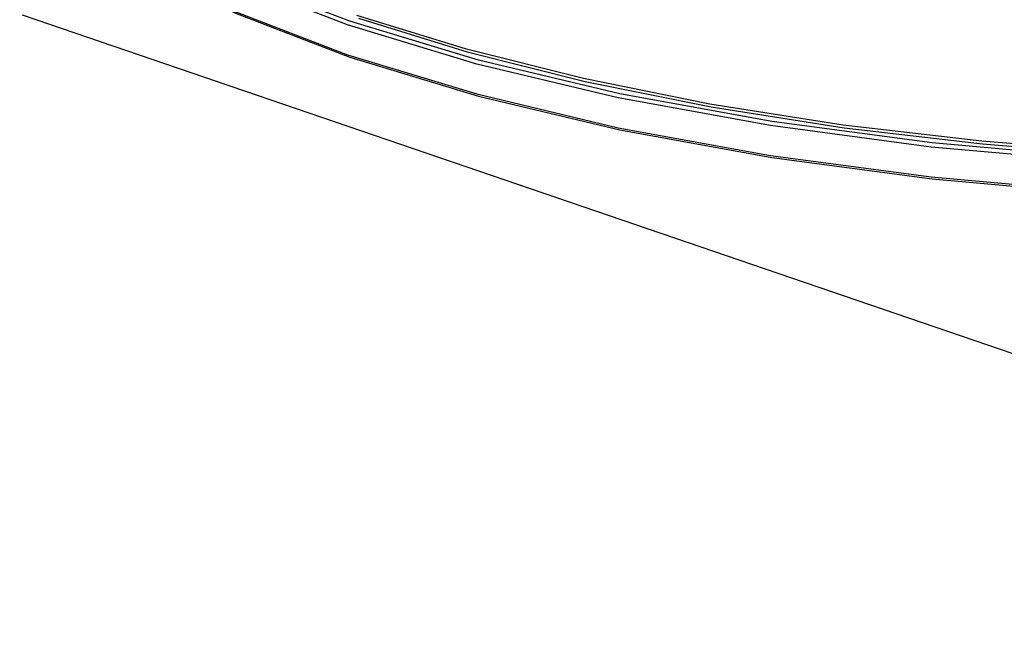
# Model space of a CAD drawing. Extents: x 0 to 420, y 0 to 297.
# Tile 52 of 65: x 350 to 365, y 187 to 196. Entities that reach past the tile are written whole.
import ezdxf

# ---------------------------------------------------------------- set-up
doc = ezdxf.new("R2010")
doc.units = 0
doc.header["$LTSCALE"] = 23.1
doc.layers.get('0').update_dxf_attribs({"linetype": 'CONTINUOUS'})

msp = doc.modelspace()

# ---------------------------------------------------------------- linework, layer by layer
at = {"color": 7, "linetype": 'CONTINUOUS'}
for p, q in [((354.932, 196.251), (353.132, 196.945)), ((354.967, 196.311), (353.171, 197.002)), ((378.315, 186.657), (349.823, 196.403)), ((356.99, 195.696), (354.967, 196.311)), ((355.069, 196.407), (356.779, 195.879)), ((355.102, 196.357), (356.809, 195.829)), ((356.779, 195.879), (358.636, 195.412)), ((356.809, 195.829), (358.662, 195.364)), ((359.209, 195.167), (356.99, 195.696)), ((364.895, 194.427), (367.14, 194.249)), ((364.908, 194.381), (367.148, 194.203))]:
    msp.add_line(p, q, dxfattribs=at)
for points in [[(349.78, 198.477), (350.306, 198.054), (351.583, 197.236), (353.132, 196.475), (354.932, 195.782), (356.959, 195.166), (359.183, 194.636), (361.575, 194.2), (364.1, 193.862), (366.724, 193.629), (369.41, 193.504)], [(349.826, 198.437), (350.352, 198.014), (351.625, 197.198), (353.171, 196.438), (354.967, 195.747), (356.99, 195.132), (359.209, 194.604), (361.596, 194.168), (364.116, 193.832), (366.734, 193.599), (369.414, 193.474)], [(359.183, 195.106), (356.959, 195.636), (354.932, 196.251)], [(358.636, 195.412), (360.621, 195.012), (362.715, 194.683), (364.895, 194.427)], [(358.662, 195.364), (360.643, 194.964), (362.733, 194.636), (364.908, 194.381)], [(366.724, 194.099), (364.1, 194.332), (361.575, 194.669), (359.183, 195.106)], [(366.734, 194.163), (364.116, 194.396), (361.596, 194.732), (359.209, 195.167)]]:
    msp.add_lwpolyline(points, dxfattribs=at)

doc.saveas('drawing.dxf')
